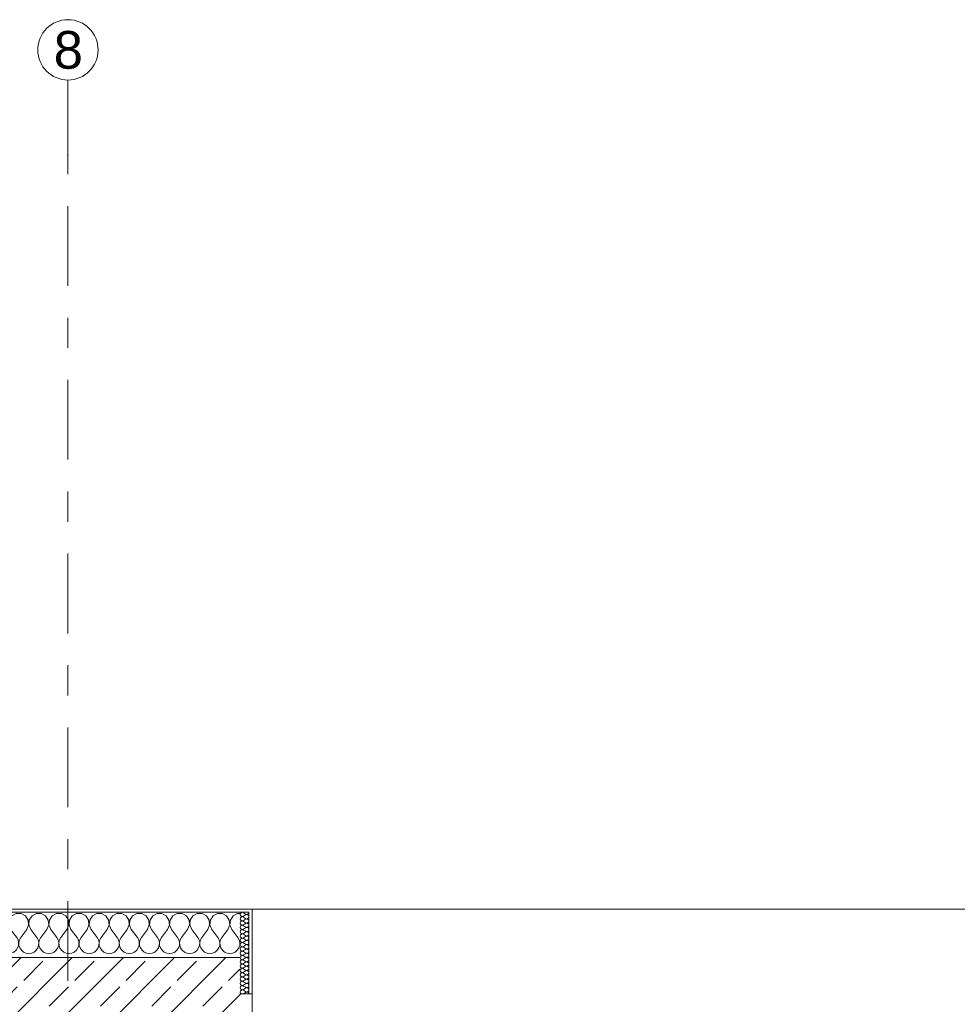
# Model space of a CAD drawing. Header units: metres. Extents: x -3.6 to 84.5, y -11 to 16.8.
# Tile 119 of 225: x 25.6 to 28.7, y 13.5 to 16.8. Entities that reach past the tile are written whole.
import ezdxf

# ---------------------------------------------------------------- set-up
doc = ezdxf.new("R2010")
doc.units = ezdxf.units.M
doc.header["$MEASUREMENT"] = 0
doc.linetypes.add('Strichlinie doppelt', pattern=[0.546806, 0.264583, -0.105833, 0.070556, -0.105833])
doc.layers.add('451 - Universal.Achsen Raster', color=7, linetype='Continuous')
doc.layers.add('604 - Struktur.Wand Aussen', color=7, linetype='Continuous')
doc.styles.add('ERSTELLTER_STIL_2', font='txt')
pattern_1 = [(0, (0, 0), (0, 0.08660254), [0, -0.05]), (0, (0.025, 0.0433), (0, 0.08660254), [0, -0.05])]

# ---------------------------------------------------------------- blocks, each defined once
blk = doc.blocks.new('*X21')
at = {"layer": '604 - Struktur.Wand Aussen', "color": 7, "linetype": 'Continuous', "lineweight": 5}
for p, q in [((25.1891, 13.833), (25.18, 13.8379)), ((25.1981, 13.8195), (25.1891, 13.833)), ((25.1996, 13.8033), (25.1981, 13.8195)), ((25.2019, 13.8195), (25.2004, 13.8033)), ((25.2109, 13.833), (25.2019, 13.8195)), ((25.2252, 13.8407), (25.2109, 13.833)), ((25.2415, 13.8407), (25.2252, 13.8407)), ((25.2558, 13.833), (25.2415, 13.8407)), ((25.2648, 13.8195), (25.2558, 13.833)), ((25.2663, 13.8033), (25.2648, 13.8195)), ((25.2686, 13.8195), (25.267, 13.8033)), ((25.2776, 13.833), (25.2686, 13.8195)), ((25.2919, 13.8407), (25.2776, 13.833)), ((25.3081, 13.8407), (25.2919, 13.8407)), ((25.3224, 13.833), (25.3081, 13.8407)), ((25.3314, 13.8195), (25.3224, 13.833)), ((25.333, 13.8033), (25.3314, 13.8195)), ((25.3352, 13.8195), (25.3337, 13.8033)), ((25.3442, 13.833), (25.3352, 13.8195)), ((25.3585, 13.8407), (25.3442, 13.833)), ((25.3748, 13.8407), (25.3585, 13.8407)), ((25.3891, 13.833), (25.3748, 13.8407)), ((25.3981, 13.8195), (25.3891, 13.833)), ((25.3996, 13.8033), (25.3981, 13.8195)), ((25.4019, 13.8195), (25.4004, 13.8033)), ((25.4109, 13.833), (25.4019, 13.8195)), ((25.4252, 13.8407), (25.4109, 13.833)), ((25.4415, 13.8407), (25.4252, 13.8407)), ((25.4558, 13.833), (25.4415, 13.8407)), ((25.4648, 13.8195), (25.4558, 13.833)), ((25.4663, 13.8033), (25.4648, 13.8195)), ((25.4686, 13.8195), (25.467, 13.8033)), ((25.4776, 13.833), (25.4686, 13.8195)), ((25.4919, 13.8407), (25.4776, 13.833)), ((25.5081, 13.8407), (25.4919, 13.8407)), ((25.5224, 13.833), (25.5081, 13.8407)), ((25.5314, 13.8195), (25.5224, 13.833)), ((25.533, 13.8033), (25.5314, 13.8195)), ((25.5352, 13.8195), (25.5337, 13.8033)), ((25.5442, 13.833), (25.5352, 13.8195)), ((25.5585, 13.8407), (25.5442, 13.833)), ((25.5748, 13.8407), (25.5585, 13.8407)), ((25.5891, 13.833), (25.5748, 13.8407)), ((25.5981, 13.8195), (25.5891, 13.833)), ((25.5996, 13.8033), (25.5981, 13.8195)), ((25.6019, 13.8195), (25.6004, 13.8033)), ((25.6109, 13.833), (25.6019, 13.8195)), ((25.6252, 13.8407), (25.6109, 13.833)), ((25.6415, 13.8407), (25.6252, 13.8407)), ((25.6558, 13.833), (25.6415, 13.8407)), ((25.6648, 13.8195), (25.6558, 13.833)), ((25.6663, 13.8033), (25.6648, 13.8195)), ((25.6686, 13.8195), (25.667, 13.8033)), ((25.6776, 13.833), (25.6686, 13.8195)), ((25.6919, 13.8407), (25.6776, 13.833)), ((25.7081, 13.8407), (25.6919, 13.8407)), ((25.7224, 13.833), (25.7081, 13.8407)), ((25.7314, 13.8195), (25.7224, 13.833)), ((25.733, 13.8033), (25.7314, 13.8195)), ((25.7352, 13.8195), (25.7337, 13.8033)), ((25.7442, 13.833), (25.7352, 13.8195)), ((25.7585, 13.8407), (25.7442, 13.833)), ((25.7748, 13.8407), (25.7585, 13.8407)), ((25.7891, 13.833), (25.7748, 13.8407)), ((25.7981, 13.8195), (25.7891, 13.833)), ((25.7996, 13.8033), (25.7981, 13.8195)), ((25.8019, 13.8195), (25.8004, 13.8033)), ((25.8109, 13.833), (25.8019, 13.8195)), ((25.8252, 13.8407), (25.8109, 13.833)), ((25.8415, 13.8407), (25.8252, 13.8407)), ((25.8558, 13.833), (25.8415, 13.8407)), ((25.8648, 13.8195), (25.8558, 13.833)), ((25.8663, 13.8033), (25.8648, 13.8195)), ((25.8686, 13.8195), (25.867, 13.8033)), ((25.8776, 13.833), (25.8686, 13.8195)), ((25.8919, 13.8407), (25.8776, 13.833)), ((25.9081, 13.8407), (25.8919, 13.8407)), ((25.9224, 13.833), (25.9081, 13.8407)), ((25.9314, 13.8195), (25.9224, 13.833)), ((25.933, 13.8033), (25.9314, 13.8195)), ((25.9352, 13.8195), (25.9337, 13.8033)), ((25.9442, 13.833), (25.9352, 13.8195)), ((25.9585, 13.8407), (25.9442, 13.833)), ((25.9748, 13.8407), (25.9585, 13.8407)), ((25.9891, 13.833), (25.9748, 13.8407)), ((25.9981, 13.8195), (25.9891, 13.833)), ((25.9996, 13.8033), (25.9981, 13.8195)), ((26.0019, 13.8195), (26.0004, 13.8033)), ((26.0109, 13.833), (26.0019, 13.8195)), ((26.0252, 13.8407), (26.0109, 13.833)), ((26.0415, 13.8407), (26.0252, 13.8407)), ((26.0558, 13.833), (26.0415, 13.8407)), ((26.0648, 13.8195), (26.0558, 13.833)), ((26.0663, 13.8033), (26.0648, 13.8195)), ((26.0686, 13.8195), (26.067, 13.8033)), ((26.0776, 13.833), (26.0686, 13.8195)), ((26.0919, 13.8407), (26.0776, 13.833)), ((26.1081, 13.8407), (26.0919, 13.8407)), ((26.1224, 13.833), (26.1081, 13.8407)), ((26.1314, 13.8195), (26.1224, 13.833)), ((26.133, 13.8033), (26.1314, 13.8195)), ((26.1352, 13.8195), (26.1337, 13.8033)), ((26.1442, 13.833), (26.1352, 13.8195)), ((26.1585, 13.8407), (26.1442, 13.833)), ((26.1748, 13.8407), (26.1585, 13.8407)), ((26.1891, 13.833), (26.1748, 13.8407)), ((26.1981, 13.8195), (26.1891, 13.833)), ((26.1996, 13.8033), (26.1981, 13.8195)), ((26.2019, 13.8195), (26.2004, 13.8033)), ((26.2109, 13.833), (26.2019, 13.8195)), ((26.2252, 13.8407), (26.2109, 13.833)), ((26.2415, 13.8407), (26.2252, 13.8407)), ((26.2558, 13.833), (26.2415, 13.8407)), ((26.2648, 13.8195), (26.2558, 13.833)), ((26.2663, 13.8033), (26.2648, 13.8195)), ((26.2686, 13.8195), (26.267, 13.8033)), ((26.2776, 13.833), (26.2686, 13.8195)), ((26.2919, 13.8407), (26.2776, 13.833)), ((26.3, 13.8407), (26.2919, 13.8407)), ((25.1933, 13.7883), (25.18, 13.7706)), ((25.1933, 13.7883), (25.1996, 13.8033)), ((25.2004, 13.8033), (25.2067, 13.7883)), ((25.2067, 13.7883), (25.2267, 13.7617)), ((25.26, 13.7883), (25.24, 13.7617)), ((25.26, 13.7883), (25.2663, 13.8033)), ((25.267, 13.8033), (25.2733, 13.7883)), ((25.2733, 13.7883), (25.2933, 13.7617)), ((25.3267, 13.7883), (25.3067, 13.7617)), ((25.3267, 13.7883), (25.333, 13.8033)), ((25.3337, 13.8033), (25.34, 13.7883)), ((25.34, 13.7883), (25.36, 13.7617)), ((25.3933, 13.7883), (25.3733, 13.7617)), ((25.3933, 13.7883), (25.3996, 13.8033)), ((25.4004, 13.8033), (25.4067, 13.7883)), ((25.4067, 13.7883), (25.4267, 13.7617)), ((25.46, 13.7883), (25.44, 13.7617)), ((25.46, 13.7883), (25.4663, 13.8033)), ((25.467, 13.8033), (25.4733, 13.7883)), ((25.4733, 13.7883), (25.4933, 13.7617)), ((25.5267, 13.7883), (25.5067, 13.7617)), ((25.5267, 13.7883), (25.533, 13.8033)), ((25.5337, 13.8033), (25.54, 13.7883)), ((25.54, 13.7883), (25.56, 13.7617)), ((25.5933, 13.7883), (25.5733, 13.7617)), ((25.5933, 13.7883), (25.5996, 13.8033)), ((25.6004, 13.8033), (25.6067, 13.7883)), ((25.6067, 13.7883), (25.6267, 13.7617)), ((25.66, 13.7883), (25.64, 13.7617)), ((25.66, 13.7883), (25.6663, 13.8033)), ((25.667, 13.8033), (25.6733, 13.7883)), ((25.6733, 13.7883), (25.6933, 13.7617)), ((25.7267, 13.7883), (25.7067, 13.7617)), ((25.7267, 13.7883), (25.733, 13.8033)), ((25.7337, 13.8033), (25.74, 13.7883)), ((25.74, 13.7883), (25.76, 13.7617)), ((25.7933, 13.7883), (25.7733, 13.7617)), ((25.7933, 13.7883), (25.7996, 13.8033)), ((25.8004, 13.8033), (25.8067, 13.7883)), ((25.8067, 13.7883), (25.8267, 13.7617)), ((25.86, 13.7883), (25.84, 13.7617)), ((25.86, 13.7883), (25.8663, 13.8033)), ((25.867, 13.8033), (25.8733, 13.7883)), ((25.8733, 13.7883), (25.8933, 13.7617)), ((25.9267, 13.7883), (25.9067, 13.7617)), ((25.9267, 13.7883), (25.933, 13.8033)), ((25.9337, 13.8033), (25.94, 13.7883)), ((25.94, 13.7883), (25.96, 13.7617)), ((25.9933, 13.7883), (25.9733, 13.7617)), ((25.9933, 13.7883), (25.9996, 13.8033)), ((26.0004, 13.8033), (26.0067, 13.7883)), ((26.0067, 13.7883), (26.0267, 13.7617)), ((26.06, 13.7883), (26.04, 13.7617)), ((26.06, 13.7883), (26.0663, 13.8033)), ((26.067, 13.8033), (26.0733, 13.7883)), ((26.0733, 13.7883), (26.0933, 13.7617)), ((26.1267, 13.7883), (26.1067, 13.7617)), ((26.1267, 13.7883), (26.133, 13.8033)), ((26.1337, 13.8033), (26.14, 13.7883)), ((26.14, 13.7883), (26.16, 13.7617)), ((26.1933, 13.7883), (26.1733, 13.7617)), ((26.1933, 13.7883), (26.1996, 13.8033)), ((26.2004, 13.8033), (26.2067, 13.7883)), ((26.2067, 13.7883), (26.2267, 13.7617)), ((26.26, 13.7883), (26.24, 13.7617)), ((26.26, 13.7883), (26.2663, 13.8033)), ((26.267, 13.8033), (26.2733, 13.7883)), ((26.2733, 13.7883), (26.2933, 13.7617)), ((25.2311, 13.7536), (25.2267, 13.7617)), ((25.2332, 13.7447), (25.2311, 13.7536)), ((25.2355, 13.7536), (25.2335, 13.7447)), ((25.24, 13.7617), (25.2355, 13.7536)), ((25.2978, 13.7536), (25.2933, 13.7617)), ((25.2999, 13.7447), (25.2978, 13.7536)), ((25.3022, 13.7536), (25.3001, 13.7447)), ((25.3067, 13.7617), (25.3022, 13.7536)), ((25.3645, 13.7536), (25.36, 13.7617)), ((25.3665, 13.7447), (25.3645, 13.7536)), ((25.3689, 13.7536), (25.3668, 13.7447)), ((25.3733, 13.7617), (25.3689, 13.7536)), ((25.4311, 13.7536), (25.4267, 13.7617)), ((25.4332, 13.7447), (25.4311, 13.7536)), ((25.4355, 13.7536), (25.4335, 13.7447)), ((25.44, 13.7617), (25.4355, 13.7536)), ((25.4978, 13.7536), (25.4933, 13.7617)), ((25.4999, 13.7447), (25.4978, 13.7536)), ((25.5022, 13.7536), (25.5001, 13.7447)), ((25.5067, 13.7617), (25.5022, 13.7536)), ((25.5645, 13.7536), (25.56, 13.7617)), ((25.5665, 13.7447), (25.5645, 13.7536)), ((25.5689, 13.7536), (25.5668, 13.7447)), ((25.5733, 13.7617), (25.5689, 13.7536)), ((25.6311, 13.7536), (25.6267, 13.7617)), ((25.6332, 13.7447), (25.6311, 13.7536)), ((25.6355, 13.7536), (25.6335, 13.7447)), ((25.64, 13.7617), (25.6355, 13.7536)), ((25.6978, 13.7536), (25.6933, 13.7617)), ((25.6999, 13.7447), (25.6978, 13.7536)), ((25.7022, 13.7536), (25.7001, 13.7447)), ((25.7067, 13.7617), (25.7022, 13.7536)), ((25.7645, 13.7536), (25.76, 13.7617)), ((25.7665, 13.7447), (25.7645, 13.7536)), ((25.7689, 13.7536), (25.7668, 13.7447)), ((25.7733, 13.7617), (25.7689, 13.7536)), ((25.8311, 13.7536), (25.8267, 13.7617)), ((25.8332, 13.7447), (25.8311, 13.7536)), ((25.8355, 13.7536), (25.8335, 13.7447)), ((25.84, 13.7617), (25.8355, 13.7536)), ((25.8978, 13.7536), (25.8933, 13.7617)), ((25.8999, 13.7447), (25.8978, 13.7536)), ((25.9022, 13.7536), (25.9001, 13.7447)), ((25.9067, 13.7617), (25.9022, 13.7536)), ((25.9645, 13.7536), (25.96, 13.7617)), ((25.9665, 13.7447), (25.9645, 13.7536)), ((25.9689, 13.7536), (25.9668, 13.7447)), ((25.9733, 13.7617), (25.9689, 13.7536)), ((26.0311, 13.7536), (26.0267, 13.7617)), ((26.0332, 13.7447), (26.0311, 13.7536)), ((26.0355, 13.7536), (26.0335, 13.7447)), ((26.04, 13.7617), (26.0355, 13.7536)), ((26.0978, 13.7536), (26.0933, 13.7617)), ((26.0999, 13.7447), (26.0978, 13.7536)), ((26.1022, 13.7536), (26.1001, 13.7447)), ((26.1067, 13.7617), (26.1022, 13.7536)), ((26.1645, 13.7536), (26.16, 13.7617)), ((26.1665, 13.7447), (26.1645, 13.7536)), ((26.1689, 13.7536), (26.1668, 13.7447)), ((26.1733, 13.7617), (26.1689, 13.7536)), ((26.2311, 13.7536), (26.2267, 13.7617)), ((26.2332, 13.7447), (26.2311, 13.7536)), ((26.2355, 13.7536), (26.2335, 13.7447)), ((26.24, 13.7617), (26.2355, 13.7536)), ((26.2978, 13.7536), (26.2933, 13.7617)), ((26.2999, 13.7447), (26.2978, 13.7536)), ((25.18, 13.7154), (25.1825, 13.7133)), ((25.1825, 13.7133), (25.1909, 13.7096)), ((25.2091, 13.7096), (25.2175, 13.7133)), ((25.2175, 13.7133), (25.2246, 13.7192)), ((25.2246, 13.7192), (25.2298, 13.7268)), ((25.2298, 13.7268), (25.2328, 13.7355)), ((25.2328, 13.7355), (25.2332, 13.7447)), ((25.2335, 13.7447), (25.2339, 13.7355)), ((25.2339, 13.7355), (25.2369, 13.7268)), ((25.2369, 13.7268), (25.2421, 13.7192)), ((25.2421, 13.7192), (25.2491, 13.7133)), ((25.2491, 13.7133), (25.2576, 13.7096)), ((25.2758, 13.7096), (25.2842, 13.7133)), ((25.2842, 13.7133), (25.2913, 13.7192)), ((25.2913, 13.7192), (25.2965, 13.7268)), ((25.2965, 13.7268), (25.2994, 13.7355)), ((25.2994, 13.7355), (25.2999, 13.7447)), ((25.3001, 13.7447), (25.3006, 13.7355)), ((25.3006, 13.7355), (25.3035, 13.7268)), ((25.3035, 13.7268), (25.3087, 13.7192)), ((25.3087, 13.7192), (25.3158, 13.7133)), ((25.3158, 13.7133), (25.3242, 13.7096)), ((25.3424, 13.7096), (25.3509, 13.7133)), ((25.3509, 13.7133), (25.3579, 13.7192)), ((25.3579, 13.7192), (25.3631, 13.7268)), ((25.3631, 13.7268), (25.3661, 13.7355)), ((25.3661, 13.7355), (25.3665, 13.7447)), ((25.3668, 13.7447), (25.3672, 13.7355)), ((25.3672, 13.7355), (25.3702, 13.7268)), ((25.3702, 13.7268), (25.3754, 13.7192)), ((25.3754, 13.7192), (25.3825, 13.7133)), ((25.3825, 13.7133), (25.3909, 13.7096)), ((25.4091, 13.7096), (25.4175, 13.7133)), ((25.4175, 13.7133), (25.4246, 13.7192)), ((25.4246, 13.7192), (25.4298, 13.7268)), ((25.4298, 13.7268), (25.4328, 13.7355)), ((25.4328, 13.7355), (25.4332, 13.7447)), ((25.4335, 13.7447), (25.4339, 13.7355)), ((25.4339, 13.7355), (25.4369, 13.7268)), ((25.4369, 13.7268), (25.4421, 13.7192)), ((25.4421, 13.7192), (25.4491, 13.7133)), ((25.4491, 13.7133), (25.4576, 13.7096)), ((25.4758, 13.7096), (25.4842, 13.7133)), ((25.4842, 13.7133), (25.4913, 13.7192)), ((25.4913, 13.7192), (25.4965, 13.7268)), ((25.4965, 13.7268), (25.4994, 13.7355)), ((25.4994, 13.7355), (25.4999, 13.7447)), ((25.5001, 13.7447), (25.5006, 13.7355)), ((25.5006, 13.7355), (25.5035, 13.7268)), ((25.5035, 13.7268), (25.5087, 13.7192)), ((25.5087, 13.7192), (25.5158, 13.7133)), ((25.5158, 13.7133), (25.5242, 13.7096)), ((25.5424, 13.7096), (25.5509, 13.7133)), ((25.5509, 13.7133), (25.5579, 13.7192)), ((25.5579, 13.7192), (25.5631, 13.7268)), ((25.5631, 13.7268), (25.5661, 13.7355)), ((25.5661, 13.7355), (25.5665, 13.7447)), ((25.5668, 13.7447), (25.5672, 13.7355)), ((25.5672, 13.7355), (25.5702, 13.7268)), ((25.5702, 13.7268), (25.5754, 13.7192)), ((25.5754, 13.7192), (25.5825, 13.7133)), ((25.5825, 13.7133), (25.5909, 13.7096)), ((25.6091, 13.7096), (25.6175, 13.7133)), ((25.6175, 13.7133), (25.6246, 13.7192)), ((25.6246, 13.7192), (25.6298, 13.7268)), ((25.6298, 13.7268), (25.6328, 13.7355)), ((25.6328, 13.7355), (25.6332, 13.7447)), ((25.6335, 13.7447), (25.6339, 13.7355)), ((25.6339, 13.7355), (25.6369, 13.7268)), ((25.6369, 13.7268), (25.6421, 13.7192)), ((25.6421, 13.7192), (25.6491, 13.7133)), ((25.6491, 13.7133), (25.6576, 13.7096)), ((25.6758, 13.7096), (25.6842, 13.7133)), ((25.6842, 13.7133), (25.6913, 13.7192)), ((25.6913, 13.7192), (25.6965, 13.7268)), ((25.6965, 13.7268), (25.6994, 13.7355)), ((25.6994, 13.7355), (25.6999, 13.7447)), ((25.7001, 13.7447), (25.7006, 13.7355)), ((25.7006, 13.7355), (25.7035, 13.7268)), ((25.7035, 13.7268), (25.7087, 13.7192)), ((25.7087, 13.7192), (25.7158, 13.7133)), ((25.7158, 13.7133), (25.7242, 13.7096)), ((25.7424, 13.7096), (25.7509, 13.7133)), ((25.7509, 13.7133), (25.7579, 13.7192)), ((25.7579, 13.7192), (25.7631, 13.7268)), ((25.7631, 13.7268), (25.7661, 13.7355)), ((25.7661, 13.7355), (25.7665, 13.7447)), ((25.7668, 13.7447), (25.7672, 13.7355)), ((25.7672, 13.7355), (25.7702, 13.7268)), ((25.7702, 13.7268), (25.7754, 13.7192)), ((25.7754, 13.7192), (25.7825, 13.7133)), ((25.7825, 13.7133), (25.7909, 13.7096)), ((25.8091, 13.7096), (25.8175, 13.7133)), ((25.8175, 13.7133), (25.8246, 13.7192)), ((25.8246, 13.7192), (25.8298, 13.7268)), ((25.8298, 13.7268), (25.8328, 13.7355)), ((25.8328, 13.7355), (25.8332, 13.7447)), ((25.8335, 13.7447), (25.8339, 13.7355)), ((25.8339, 13.7355), (25.8369, 13.7268)), ((25.8369, 13.7268), (25.8421, 13.7192)), ((25.8421, 13.7192), (25.8491, 13.7133)), ((25.8491, 13.7133), (25.8576, 13.7096)), ((25.8758, 13.7096), (25.8842, 13.7133)), ((25.8842, 13.7133), (25.8913, 13.7192)), ((25.8913, 13.7192), (25.8965, 13.7268)), ((25.8965, 13.7268), (25.8994, 13.7355)), ((25.8994, 13.7355), (25.8999, 13.7447)), ((25.9001, 13.7447), (25.9006, 13.7355)), ((25.9006, 13.7355), (25.9035, 13.7268)), ((25.9035, 13.7268), (25.9087, 13.7192)), ((25.9087, 13.7192), (25.9158, 13.7133)), ((25.9158, 13.7133), (25.9242, 13.7096)), ((25.9424, 13.7096), (25.9509, 13.7133)), ((25.9509, 13.7133), (25.9579, 13.7192)), ((25.9579, 13.7192), (25.9631, 13.7268)), ((25.9631, 13.7268), (25.9661, 13.7355)), ((25.9661, 13.7355), (25.9665, 13.7447)), ((25.9668, 13.7447), (25.9672, 13.7355)), ((25.9672, 13.7355), (25.9702, 13.7268)), ((25.9702, 13.7268), (25.9754, 13.7192)), ((25.9754, 13.7192), (25.9825, 13.7133)), ((25.9825, 13.7133), (25.9909, 13.7096)), ((26.0091, 13.7096), (26.0175, 13.7133)), ((26.0175, 13.7133), (26.0246, 13.7192)), ((26.0246, 13.7192), (26.0298, 13.7268)), ((26.0298, 13.7268), (26.0328, 13.7355)), ((26.0328, 13.7355), (26.0332, 13.7447)), ((26.0335, 13.7447), (26.0339, 13.7355)), ((26.0339, 13.7355), (26.0369, 13.7268)), ((26.0369, 13.7268), (26.0421, 13.7192)), ((26.0421, 13.7192), (26.0491, 13.7133)), ((26.0491, 13.7133), (26.0576, 13.7096)), ((26.0758, 13.7096), (26.0842, 13.7133)), ((26.0842, 13.7133), (26.0913, 13.7192)), ((26.0913, 13.7192), (26.0965, 13.7268)), ((26.0965, 13.7268), (26.0994, 13.7355)), ((26.0994, 13.7355), (26.0999, 13.7447)), ((26.1001, 13.7447), (26.1006, 13.7355)), ((26.1006, 13.7355), (26.1035, 13.7268)), ((26.1035, 13.7268), (26.1087, 13.7192)), ((26.1087, 13.7192), (26.1158, 13.7133)), ((26.1158, 13.7133), (26.1242, 13.7096)), ((26.1424, 13.7096), (26.1509, 13.7133)), ((26.1509, 13.7133), (26.1579, 13.7192)), ((26.1579, 13.7192), (26.1631, 13.7268)), ((26.1631, 13.7268), (26.1661, 13.7355)), ((26.1661, 13.7355), (26.1665, 13.7447)), ((26.1668, 13.7447), (26.1672, 13.7355)), ((26.1672, 13.7355), (26.1702, 13.7268)), ((26.1702, 13.7268), (26.1754, 13.7192)), ((26.1754, 13.7192), (26.1825, 13.7133)), ((26.1825, 13.7133), (26.1909, 13.7096)), ((26.2091, 13.7096), (26.2175, 13.7133)), ((26.2175, 13.7133), (26.2246, 13.7192)), ((26.2246, 13.7192), (26.2298, 13.7268)), ((26.2298, 13.7268), (26.2328, 13.7355)), ((26.2328, 13.7355), (26.2332, 13.7447)), ((26.2335, 13.7447), (26.2339, 13.7355)), ((26.2339, 13.7355), (26.2369, 13.7268)), ((26.2369, 13.7268), (26.2421, 13.7192)), ((26.2421, 13.7192), (26.2491, 13.7133)), ((26.2491, 13.7133), (26.2576, 13.7096)), ((26.2758, 13.7096), (26.2842, 13.7133)), ((26.2842, 13.7133), (26.2913, 13.7192)), ((26.2913, 13.7192), (26.2965, 13.7268)), ((26.2965, 13.7268), (26.2994, 13.7355)), ((26.2994, 13.7355), (26.2999, 13.7447)), ((25.1909, 13.7096), (25.2, 13.7083)), ((25.2, 13.7083), (25.2091, 13.7096)), ((25.2576, 13.7096), (25.2667, 13.7083)), ((25.2667, 13.7083), (25.2758, 13.7096)), ((25.3242, 13.7096), (25.3333, 13.7083)), ((25.3333, 13.7083), (25.3424, 13.7096)), ((25.3909, 13.7096), (25.4, 13.7083)), ((25.4, 13.7083), (25.4091, 13.7096)), ((25.4576, 13.7096), (25.4667, 13.7083)), ((25.4667, 13.7083), (25.4758, 13.7096)), ((25.5242, 13.7096), (25.5333, 13.7083)), ((25.5333, 13.7083), (25.5424, 13.7096)), ((25.5909, 13.7096), (25.6, 13.7083)), ((25.6, 13.7083), (25.6091, 13.7096)), ((25.6576, 13.7096), (25.6667, 13.7083)), ((25.6667, 13.7083), (25.6758, 13.7096)), ((25.7242, 13.7096), (25.7333, 13.7083)), ((25.7333, 13.7083), (25.7424, 13.7096)), ((25.7909, 13.7096), (25.8, 13.7083)), ((25.8, 13.7083), (25.8091, 13.7096)), ((25.8576, 13.7096), (25.8667, 13.7083)), ((25.8667, 13.7083), (25.8758, 13.7096)), ((25.9242, 13.7096), (25.9333, 13.7083)), ((25.9333, 13.7083), (25.9424, 13.7096)), ((25.9909, 13.7096), (26, 13.7083)), ((26, 13.7083), (26.0091, 13.7096)), ((26.0576, 13.7096), (26.0667, 13.7083)), ((26.0667, 13.7083), (26.0758, 13.7096)), ((26.1242, 13.7096), (26.1333, 13.7083)), ((26.1333, 13.7083), (26.1424, 13.7096)), ((26.1909, 13.7096), (26.2, 13.7083)), ((26.2, 13.7083), (26.2091, 13.7096)), ((26.2576, 13.7096), (26.2667, 13.7083)), ((26.2667, 13.7083), (26.2758, 13.7096))]:
    blk.add_line(p, q, dxfattribs=at)
blk = doc.blocks.new('*X45')
at = {"layer": '604 - Struktur.Wand Aussen', "color": 7, "linetype": 'Continuous', "lineweight": 5}
for p, q in [((26.3047, 13.8442), (26.3018, 13.8416)), ((26.3085, 13.845), (26.3047, 13.8442)), ((26.3121, 13.8436), (26.3085, 13.845)), ((26.329, 13.843), (26.3293, 13.845)), ((26.3018, 13.8416), (26.3007, 13.8379)), ((26.3007, 13.8379), (26.3018, 13.8341)), ((26.3018, 13.8273), (26.3007, 13.8236)), ((26.3007, 13.8236), (26.3018, 13.8198)), ((26.3018, 13.813), (26.3007, 13.8093)), ((26.3018, 13.8341), (26.3047, 13.8315)), ((26.3047, 13.83), (26.3018, 13.8273)), ((26.3018, 13.8198), (26.3047, 13.8172)), ((26.3047, 13.8157), (26.3018, 13.813)), ((26.3047, 13.8315), (26.3085, 13.8307)), ((26.3085, 13.8307), (26.3047, 13.83)), ((26.3047, 13.8172), (26.3085, 13.8165)), ((26.3085, 13.8164), (26.3047, 13.8157)), ((26.3085, 13.8307), (26.3121, 13.8321)), ((26.3121, 13.8293), (26.3085, 13.8307)), ((26.3085, 13.8165), (26.3121, 13.8179)), ((26.3121, 13.815), (26.3085, 13.8164)), ((26.3121, 13.8436), (26.3179, 13.8393)), ((26.3121, 13.8321), (26.3179, 13.8364)), ((26.3121, 13.8293), (26.3179, 13.825)), ((26.3121, 13.8179), (26.3179, 13.8221)), ((26.3121, 13.815), (26.3179, 13.8107)), ((26.3179, 13.8393), (26.3196, 13.8383)), ((26.3196, 13.8374), (26.3179, 13.8364)), ((26.3179, 13.825), (26.3196, 13.824)), ((26.3196, 13.8231), (26.3179, 13.8221)), ((26.3196, 13.8383), (26.3215, 13.8379)), ((26.3215, 13.8378), (26.3196, 13.8374)), ((26.3196, 13.824), (26.3215, 13.8236)), ((26.3215, 13.8235), (26.3196, 13.8231)), ((26.3215, 13.8379), (26.3235, 13.838)), ((26.3235, 13.8377), (26.3215, 13.8378)), ((26.3215, 13.8236), (26.3235, 13.8237)), ((26.3235, 13.8234), (26.3215, 13.8235)), ((26.3235, 13.838), (26.3253, 13.8386)), ((26.3253, 13.8371), (26.3235, 13.8377)), ((26.3235, 13.8237), (26.3253, 13.8243)), ((26.3253, 13.8228), (26.3235, 13.8234)), ((26.3253, 13.8386), (26.327, 13.8397)), ((26.327, 13.836), (26.3253, 13.8371)), ((26.3253, 13.8243), (26.327, 13.8254)), ((26.327, 13.8217), (26.3253, 13.8228)), ((26.3253, 13.81), (26.327, 13.8112)), ((26.327, 13.8397), (26.3282, 13.8412)), ((26.3282, 13.8345), (26.327, 13.836)), ((26.327, 13.8254), (26.3282, 13.827)), ((26.3282, 13.8202), (26.327, 13.8217)), ((26.327, 13.8112), (26.3282, 13.8127)), ((26.3282, 13.8412), (26.329, 13.843)), ((26.329, 13.8327), (26.3282, 13.8345)), ((26.3282, 13.827), (26.329, 13.8288)), ((26.329, 13.8184), (26.3282, 13.8202)), ((26.3282, 13.8127), (26.329, 13.8145)), ((26.3293, 13.8307), (26.329, 13.8327)), ((26.329, 13.8288), (26.3293, 13.8307)), ((26.3293, 13.8164), (26.329, 13.8184)), ((26.329, 13.8145), (26.3293, 13.8164)), ((26.3007, 13.8093), (26.3018, 13.8055)), ((26.3018, 13.7988), (26.3007, 13.795)), ((26.3007, 13.795), (26.3018, 13.7912)), ((26.3018, 13.7845), (26.3007, 13.7807)), ((26.3007, 13.7807), (26.3018, 13.777)), ((26.3018, 13.8055), (26.3047, 13.8029)), ((26.3047, 13.8014), (26.3018, 13.7988)), ((26.3018, 13.7912), (26.3047, 13.7886)), ((26.3047, 13.7871), (26.3018, 13.7845)), ((26.3047, 13.8029), (26.3085, 13.8022)), ((26.3085, 13.8021), (26.3047, 13.8014)), ((26.3047, 13.7886), (26.3085, 13.7879)), ((26.3085, 13.7878), (26.3047, 13.7871)), ((26.3085, 13.8022), (26.3121, 13.8036)), ((26.3121, 13.8007), (26.3085, 13.8021)), ((26.3085, 13.7879), (26.3121, 13.7893)), ((26.3121, 13.7864), (26.3085, 13.7878)), ((26.3121, 13.8036), (26.3179, 13.8079)), ((26.3121, 13.8007), (26.3179, 13.7964)), ((26.3121, 13.7893), (26.3179, 13.7936)), ((26.3121, 13.7864), (26.3179, 13.7821)), ((26.3121, 13.775), (26.3179, 13.7793)), ((26.3179, 13.8107), (26.3196, 13.8098)), ((26.3196, 13.8088), (26.3179, 13.8079)), ((26.3179, 13.7964), (26.3196, 13.7955)), ((26.3196, 13.7945), (26.3179, 13.7936)), ((26.3179, 13.7821), (26.3196, 13.7812)), ((26.3196, 13.7802), (26.3179, 13.7793)), ((26.3196, 13.8098), (26.3215, 13.8093)), ((26.3215, 13.8093), (26.3196, 13.8088)), ((26.3196, 13.7955), (26.3215, 13.795)), ((26.3215, 13.795), (26.3196, 13.7945)), ((26.3196, 13.7812), (26.3215, 13.7807)), ((26.3215, 13.7807), (26.3196, 13.7802)), ((26.3215, 13.8093), (26.3235, 13.8094)), ((26.3235, 13.8092), (26.3215, 13.8093)), ((26.3215, 13.795), (26.3235, 13.7951)), ((26.3235, 13.7949), (26.3215, 13.795)), ((26.3215, 13.7807), (26.3235, 13.7808)), ((26.3235, 13.7806), (26.3215, 13.7807)), ((26.3235, 13.8094), (26.3253, 13.81)), ((26.3253, 13.8085), (26.3235, 13.8092)), ((26.3235, 13.7951), (26.3253, 13.7958)), ((26.3253, 13.7942), (26.3235, 13.7949)), ((26.3235, 13.7808), (26.3253, 13.7815)), ((26.3253, 13.78), (26.3235, 13.7806)), ((26.327, 13.8074), (26.3253, 13.8085)), ((26.3253, 13.7958), (26.327, 13.7969)), ((26.327, 13.7931), (26.3253, 13.7942)), ((26.3253, 13.7815), (26.327, 13.7826)), ((26.327, 13.7788), (26.3253, 13.78)), ((26.3282, 13.8059), (26.327, 13.8074)), ((26.327, 13.7969), (26.3282, 13.7984)), ((26.3282, 13.7916), (26.327, 13.7931)), ((26.327, 13.7826), (26.3282, 13.7841)), ((26.3282, 13.7773), (26.327, 13.7788)), ((26.329, 13.8041), (26.3282, 13.8059)), ((26.3282, 13.7984), (26.329, 13.8002)), ((26.329, 13.7898), (26.3282, 13.7916)), ((26.3282, 13.7841), (26.329, 13.7859)), ((26.3293, 13.8021), (26.329, 13.8041)), ((26.329, 13.8002), (26.3293, 13.8021)), ((26.3293, 13.7879), (26.329, 13.7898)), ((26.329, 13.7859), (26.3293, 13.7879)), ((26.3018, 13.7702), (26.3007, 13.7664)), ((26.3007, 13.7664), (26.3018, 13.7627)), ((26.3018, 13.7559), (26.3007, 13.7521)), ((26.3007, 13.7521), (26.3018, 13.7484)), ((26.3018, 13.777), (26.3047, 13.7743)), ((26.3047, 13.7728), (26.3018, 13.7702)), ((26.3018, 13.7627), (26.3047, 13.76)), ((26.3047, 13.7585), (26.3018, 13.7559)), ((26.3018, 13.7484), (26.3047, 13.7458)), ((26.3047, 13.7743), (26.3085, 13.7736)), ((26.3085, 13.7735), (26.3047, 13.7728)), ((26.3047, 13.76), (26.3085, 13.7593)), ((26.3085, 13.7593), (26.3047, 13.7585)), ((26.3047, 13.7458), (26.3085, 13.745)), ((26.3085, 13.7736), (26.3121, 13.775)), ((26.3121, 13.7721), (26.3085, 13.7735)), ((26.3085, 13.7593), (26.3121, 13.7607)), ((26.3121, 13.7579), (26.3085, 13.7593)), ((26.3085, 13.745), (26.3121, 13.7464)), ((26.3121, 13.7721), (26.3179, 13.7679)), ((26.3121, 13.7607), (26.3179, 13.765)), ((26.3121, 13.7579), (26.3179, 13.7536)), ((26.3121, 13.7464), (26.3179, 13.7507)), ((26.3179, 13.7679), (26.3196, 13.7669)), ((26.3196, 13.766), (26.3179, 13.765)), ((26.3179, 13.7536), (26.3196, 13.7526)), ((26.3196, 13.7517), (26.3179, 13.7507)), ((26.3196, 13.7669), (26.3215, 13.7665)), ((26.3215, 13.7664), (26.3196, 13.766)), ((26.3196, 13.7526), (26.3215, 13.7522)), ((26.3215, 13.7521), (26.3196, 13.7517)), ((26.3215, 13.7665), (26.3235, 13.7666)), ((26.3235, 13.7663), (26.3215, 13.7664)), ((26.3215, 13.7522), (26.3235, 13.7523)), ((26.3235, 13.752), (26.3215, 13.7521)), ((26.3235, 13.7666), (26.3253, 13.7672)), ((26.3253, 13.7657), (26.3235, 13.7663)), ((26.3235, 13.7523), (26.3253, 13.7529)), ((26.3253, 13.7514), (26.3235, 13.752)), ((26.3253, 13.7672), (26.327, 13.7683)), ((26.327, 13.7646), (26.3253, 13.7657)), ((26.3253, 13.7529), (26.327, 13.754)), ((26.327, 13.7503), (26.3253, 13.7514)), ((26.327, 13.7683), (26.3282, 13.7698)), ((26.3282, 13.763), (26.327, 13.7646)), ((26.327, 13.754), (26.3282, 13.7555)), ((26.3282, 13.7488), (26.327, 13.7503)), ((26.329, 13.7755), (26.3282, 13.7773)), ((26.3282, 13.7698), (26.329, 13.7716)), ((26.329, 13.7612), (26.3282, 13.763)), ((26.3282, 13.7555), (26.329, 13.7573)), ((26.329, 13.747), (26.3282, 13.7488)), ((26.3293, 13.7736), (26.329, 13.7755)), ((26.329, 13.7716), (26.3293, 13.7736)), ((26.3293, 13.7593), (26.329, 13.7612)), ((26.329, 13.7573), (26.3293, 13.7593)), ((26.3293, 13.745), (26.329, 13.747)), ((26.3018, 13.7416), (26.3007, 13.7379)), ((26.3007, 13.7379), (26.3018, 13.7341)), ((26.3018, 13.7273), (26.3007, 13.7236)), ((26.3007, 13.7236), (26.3018, 13.7198)), ((26.3018, 13.713), (26.3007, 13.7093)), ((26.3047, 13.7442), (26.3018, 13.7416)), ((26.3018, 13.7341), (26.3047, 13.7315)), ((26.3047, 13.73), (26.3018, 13.7273)), ((26.3018, 13.7198), (26.3047, 13.7172)), ((26.3047, 13.7157), (26.3018, 13.713)), ((26.3085, 13.745), (26.3047, 13.7442)), ((26.3047, 13.7315), (26.3085, 13.7307)), ((26.3085, 13.7307), (26.3047, 13.73)), ((26.3047, 13.7172), (26.3085, 13.7165)), ((26.3085, 13.7164), (26.3047, 13.7157)), ((26.3121, 13.7436), (26.3085, 13.745)), ((26.3085, 13.7307), (26.3121, 13.7321)), ((26.3121, 13.7293), (26.3085, 13.7307)), ((26.3085, 13.7165), (26.3121, 13.7179)), ((26.3121, 13.715), (26.3085, 13.7164)), ((26.3121, 13.7436), (26.3179, 13.7393)), ((26.3121, 13.7321), (26.3179, 13.7364)), ((26.3121, 13.7293), (26.3179, 13.725)), ((26.3121, 13.7179), (26.3179, 13.7221)), ((26.3121, 13.715), (26.3179, 13.7107)), ((26.3179, 13.7393), (26.3196, 13.7383)), ((26.3196, 13.7374), (26.3179, 13.7364)), ((26.3179, 13.725), (26.3196, 13.724)), ((26.3196, 13.7231), (26.3179, 13.7221)), ((26.3196, 13.7383), (26.3215, 13.7379)), ((26.3215, 13.7378), (26.3196, 13.7374)), ((26.3196, 13.724), (26.3215, 13.7236)), ((26.3215, 13.7235), (26.3196, 13.7231)), ((26.3215, 13.7379), (26.3235, 13.738)), ((26.3235, 13.7377), (26.3215, 13.7378)), ((26.3215, 13.7236), (26.3235, 13.7237)), ((26.3235, 13.7234), (26.3215, 13.7235)), ((26.3235, 13.738), (26.3253, 13.7386)), ((26.3253, 13.7371), (26.3235, 13.7377)), ((26.3235, 13.7237), (26.3253, 13.7243)), ((26.3253, 13.7228), (26.3235, 13.7234)), ((26.3253, 13.7386), (26.327, 13.7397)), ((26.327, 13.736), (26.3253, 13.7371)), ((26.3253, 13.7243), (26.327, 13.7254)), ((26.327, 13.7217), (26.3253, 13.7228)), ((26.327, 13.7397), (26.3282, 13.7412)), ((26.3282, 13.7345), (26.327, 13.736)), ((26.327, 13.7254), (26.3282, 13.727)), ((26.3282, 13.7202), (26.327, 13.7217)), ((26.3282, 13.7412), (26.329, 13.743)), ((26.329, 13.7327), (26.3282, 13.7345)), ((26.3282, 13.727), (26.329, 13.7288)), ((26.329, 13.7184), (26.3282, 13.7202)), ((26.3282, 13.7127), (26.329, 13.7145)), ((26.329, 13.743), (26.3293, 13.745)), ((26.3293, 13.7307), (26.329, 13.7327)), ((26.329, 13.7288), (26.3293, 13.7307)), ((26.3293, 13.7164), (26.329, 13.7184)), ((26.329, 13.7145), (26.3293, 13.7164)), ((26.3007, 13.7093), (26.3018, 13.7055)), ((26.3018, 13.6988), (26.3007, 13.695)), ((26.3007, 13.695), (26.3018, 13.6912)), ((26.3018, 13.6845), (26.3007, 13.6807)), ((26.3007, 13.6807), (26.3018, 13.677)), ((26.3018, 13.7055), (26.3047, 13.7029)), ((26.3047, 13.7014), (26.3018, 13.6988)), ((26.3018, 13.6912), (26.3047, 13.6886)), ((26.3047, 13.6871), (26.3018, 13.6845)), ((26.3047, 13.7029), (26.3085, 13.7022)), ((26.3085, 13.7021), (26.3047, 13.7014)), ((26.3047, 13.6886), (26.3085, 13.6879)), ((26.3085, 13.6878), (26.3047, 13.6871)), ((26.3085, 13.7022), (26.3121, 13.7036)), ((26.3121, 13.7007), (26.3085, 13.7021)), ((26.3085, 13.6879), (26.3121, 13.6893)), ((26.3121, 13.6864), (26.3085, 13.6878)), ((26.3121, 13.7036), (26.3179, 13.7079)), ((26.3121, 13.7007), (26.3179, 13.6964)), ((26.3121, 13.6893), (26.3179, 13.6936)), ((26.3121, 13.6864), (26.3179, 13.6821)), ((26.3179, 13.7107), (26.3196, 13.7098)), ((26.3196, 13.7088), (26.3179, 13.7079)), ((26.3179, 13.6964), (26.3196, 13.6955)), ((26.3196, 13.6945), (26.3179, 13.6936)), ((26.3179, 13.6821), (26.3196, 13.6812)), ((26.3196, 13.7098), (26.3215, 13.7093)), ((26.3215, 13.7093), (26.3196, 13.7088)), ((26.3196, 13.6955), (26.3215, 13.695)), ((26.3215, 13.695), (26.3196, 13.6945)), ((26.3196, 13.6812), (26.3215, 13.6807)), ((26.3215, 13.6807), (26.3196, 13.6802)), ((26.3215, 13.7093), (26.3235, 13.7094)), ((26.3235, 13.7092), (26.3215, 13.7093)), ((26.3215, 13.695), (26.3235, 13.6951)), ((26.3235, 13.6949), (26.3215, 13.695)), ((26.3215, 13.6807), (26.3235, 13.6808)), ((26.3235, 13.6806), (26.3215, 13.6807)), ((26.3235, 13.7094), (26.3253, 13.71)), ((26.3253, 13.7085), (26.3235, 13.7092)), ((26.3235, 13.6951), (26.3253, 13.6958)), ((26.3253, 13.6942), (26.3235, 13.6949)), ((26.3235, 13.6808), (26.3253, 13.6815)), ((26.3253, 13.68), (26.3235, 13.6806)), ((26.3253, 13.71), (26.327, 13.7112)), ((26.327, 13.7074), (26.3253, 13.7085)), ((26.3253, 13.6958), (26.327, 13.6969)), ((26.327, 13.6931), (26.3253, 13.6942)), ((26.3253, 13.6815), (26.327, 13.6826)), ((26.327, 13.7112), (26.3282, 13.7127)), ((26.3282, 13.7059), (26.327, 13.7074)), ((26.327, 13.6969), (26.3282, 13.6984)), ((26.3282, 13.6916), (26.327, 13.6931)), ((26.327, 13.6826), (26.3282, 13.6841)), ((26.329, 13.7041), (26.3282, 13.7059)), ((26.3282, 13.6984), (26.329, 13.7002)), ((26.329, 13.6898), (26.3282, 13.6916)), ((26.3282, 13.6841), (26.329, 13.6859)), ((26.3293, 13.7021), (26.329, 13.7041)), ((26.329, 13.7002), (26.3293, 13.7021)), ((26.3293, 13.6879), (26.329, 13.6898)), ((26.329, 13.6859), (26.3293, 13.6879)), ((26.3018, 13.6702), (26.3007, 13.6664)), ((26.3007, 13.6664), (26.3018, 13.6627)), ((26.3018, 13.6559), (26.3007, 13.6521)), ((26.3007, 13.6521), (26.3018, 13.6484)), ((26.3018, 13.677), (26.3047, 13.6743)), ((26.3047, 13.6728), (26.3018, 13.6702)), ((26.3018, 13.6627), (26.3047, 13.66)), ((26.3047, 13.6585), (26.3018, 13.6559)), ((26.3018, 13.6484), (26.3047, 13.6458)), ((26.3047, 13.6743), (26.3085, 13.6736)), ((26.3085, 13.6735), (26.3047, 13.6728)), ((26.3047, 13.66), (26.3085, 13.6593)), ((26.3085, 13.6593), (26.3047, 13.6585)), ((26.3085, 13.6736), (26.3121, 13.675)), ((26.3121, 13.6721), (26.3085, 13.6735)), ((26.3085, 13.6593), (26.3121, 13.6607)), ((26.3121, 13.6579), (26.3085, 13.6593)), ((26.3121, 13.675), (26.3179, 13.6793)), ((26.3121, 13.6721), (26.3179, 13.6679)), ((26.3121, 13.6607), (26.3179, 13.665)), ((26.3121, 13.6579), (26.3179, 13.6536)), ((26.3121, 13.6464), (26.3179, 13.6507)), ((26.3196, 13.6802), (26.3179, 13.6793)), ((26.3179, 13.6679), (26.3196, 13.6669)), ((26.3196, 13.666), (26.3179, 13.665)), ((26.3179, 13.6536), (26.3196, 13.6526)), ((26.3196, 13.6517), (26.3179, 13.6507)), ((26.3196, 13.6669), (26.3215, 13.6665)), ((26.3215, 13.6664), (26.3196, 13.666)), ((26.3196, 13.6526), (26.3215, 13.6522)), ((26.3215, 13.6521), (26.3196, 13.6517)), ((26.3215, 13.6665), (26.3235, 13.6666)), ((26.3235, 13.6663), (26.3215, 13.6664)), ((26.3215, 13.6522), (26.3235, 13.6523)), ((26.3235, 13.652), (26.3215, 13.6521)), ((26.3235, 13.6666), (26.3253, 13.6672)), ((26.3253, 13.6657), (26.3235, 13.6663)), ((26.3235, 13.6523), (26.3253, 13.6529)), ((26.3253, 13.6514), (26.3235, 13.652)), ((26.327, 13.6788), (26.3253, 13.68)), ((26.3253, 13.6672), (26.327, 13.6683)), ((26.327, 13.6646), (26.3253, 13.6657)), ((26.3253, 13.6529), (26.327, 13.654)), ((26.327, 13.6503), (26.3253, 13.6514)), ((26.3282, 13.6773), (26.327, 13.6788)), ((26.327, 13.6683), (26.3282, 13.6698)), ((26.3282, 13.663), (26.327, 13.6646)), ((26.327, 13.654), (26.3282, 13.6555)), ((26.3282, 13.6488), (26.327, 13.6503)), ((26.329, 13.6755), (26.3282, 13.6773)), ((26.3282, 13.6698), (26.329, 13.6716)), ((26.329, 13.6612), (26.3282, 13.663)), ((26.3282, 13.6555), (26.329, 13.6573)), ((26.329, 13.647), (26.3282, 13.6488)), ((26.3293, 13.6736), (26.329, 13.6755)), ((26.329, 13.6716), (26.3293, 13.6736)), ((26.3293, 13.6593), (26.329, 13.6612)), ((26.329, 13.6573), (26.3293, 13.6593)), ((26.3018, 13.6416), (26.3007, 13.6379)), ((26.3007, 13.6379), (26.3018, 13.6341)), ((26.3018, 13.6273), (26.3007, 13.6236)), ((26.3007, 13.6236), (26.3018, 13.6198)), ((26.3047, 13.6442), (26.3018, 13.6416)), ((26.3018, 13.6341), (26.3047, 13.6315)), ((26.3047, 13.63), (26.3018, 13.6273)), ((26.3018, 13.6198), (26.3047, 13.6172)), ((26.3047, 13.6157), (26.3018, 13.613)), ((26.3047, 13.6458), (26.3085, 13.645)), ((26.3085, 13.645), (26.3047, 13.6442)), ((26.3047, 13.6315), (26.3085, 13.6307)), ((26.3085, 13.6307), (26.3047, 13.63)), ((26.3047, 13.6172), (26.3085, 13.6165)), ((26.3085, 13.6164), (26.3047, 13.6157)), ((26.3085, 13.645), (26.3121, 13.6464)), ((26.3121, 13.6436), (26.3085, 13.645)), ((26.3085, 13.6307), (26.3121, 13.6321)), ((26.3121, 13.6293), (26.3085, 13.6307)), ((26.3085, 13.6165), (26.3121, 13.6179)), ((26.3121, 13.615), (26.3085, 13.6164)), ((26.3121, 13.6436), (26.3179, 13.6393)), ((26.3121, 13.6321), (26.3179, 13.6364)), ((26.3121, 13.6293), (26.3179, 13.625)), ((26.3121, 13.6179), (26.3179, 13.6221)), ((26.3179, 13.6393), (26.3196, 13.6383)), ((26.3196, 13.6374), (26.3179, 13.6364)), ((26.3179, 13.625), (26.3196, 13.624)), ((26.3196, 13.6231), (26.3179, 13.6221)), ((26.3196, 13.6383), (26.3215, 13.6379)), ((26.3215, 13.6378), (26.3196, 13.6374)), ((26.3196, 13.624), (26.3215, 13.6236)), ((26.3215, 13.6235), (26.3196, 13.6231)), ((26.3215, 13.6379), (26.3235, 13.638)), ((26.3235, 13.6377), (26.3215, 13.6378)), ((26.3215, 13.6236), (26.3235, 13.6237)), ((26.3235, 13.6234), (26.3215, 13.6235)), ((26.3235, 13.638), (26.3253, 13.6386)), ((26.3253, 13.6371), (26.3235, 13.6377)), ((26.3235, 13.6237), (26.3253, 13.6243)), ((26.3253, 13.6228), (26.3235, 13.6234)), ((26.3253, 13.6386), (26.327, 13.6397)), ((26.327, 13.636), (26.3253, 13.6371)), ((26.3253, 13.6243), (26.327, 13.6254)), ((26.327, 13.6217), (26.3253, 13.6228)), ((26.327, 13.6397), (26.3282, 13.6412)), ((26.3282, 13.6345), (26.327, 13.636)), ((26.327, 13.6254), (26.3282, 13.627)), ((26.3282, 13.6202), (26.327, 13.6217)), ((26.3282, 13.6412), (26.329, 13.643)), ((26.329, 13.6327), (26.3282, 13.6345)), ((26.3282, 13.627), (26.329, 13.6288)), ((26.329, 13.6184), (26.3282, 13.6202)), ((26.3293, 13.645), (26.329, 13.647)), ((26.329, 13.643), (26.3293, 13.645)), ((26.3293, 13.6307), (26.329, 13.6327)), ((26.329, 13.6288), (26.3293, 13.6307)), ((26.3293, 13.6164), (26.329, 13.6184)), ((26.329, 13.6145), (26.3293, 13.6164)), ((26.3018, 13.613), (26.3007, 13.6093)), ((26.3007, 13.6093), (26.3018, 13.6055)), ((26.3018, 13.5988), (26.3007, 13.595)), ((26.3007, 13.595), (26.3018, 13.5912)), ((26.3018, 13.5845), (26.3007, 13.5807)), ((26.3018, 13.6055), (26.3047, 13.6029)), ((26.3047, 13.6014), (26.3018, 13.5988)), ((26.3018, 13.5912), (26.3047, 13.5886)), ((26.3047, 13.5871), (26.3018, 13.5845)), ((26.3047, 13.6029), (26.3085, 13.6022)), ((26.3085, 13.6021), (26.3047, 13.6014)), ((26.3047, 13.5886), (26.3085, 13.5879)), ((26.3085, 13.5878), (26.3047, 13.5871)), ((26.3085, 13.6022), (26.3121, 13.6036)), ((26.3121, 13.6007), (26.3085, 13.6021)), ((26.3085, 13.5879), (26.3121, 13.5893)), ((26.3121, 13.5864), (26.3085, 13.5878)), ((26.3121, 13.615), (26.3179, 13.6107)), ((26.3121, 13.6036), (26.3179, 13.6079)), ((26.3121, 13.6007), (26.3179, 13.5964)), ((26.3121, 13.5893), (26.3179, 13.5936)), ((26.3121, 13.5864), (26.3179, 13.5821)), ((26.3179, 13.6107), (26.3196, 13.6098)), ((26.3196, 13.6088), (26.3179, 13.6079)), ((26.3179, 13.5964), (26.3196, 13.5955)), ((26.3196, 13.5945), (26.3179, 13.5936)), ((26.3196, 13.6098), (26.3215, 13.6093)), ((26.3215, 13.6093), (26.3196, 13.6088)), ((26.3196, 13.5955), (26.3215, 13.595)), ((26.3215, 13.595), (26.3196, 13.5945)), ((26.3215, 13.6093), (26.3235, 13.6094)), ((26.3235, 13.6092), (26.3215, 13.6093)), ((26.3215, 13.595), (26.3235, 13.5951)), ((26.3235, 13.5949), (26.3215, 13.595)), ((26.3235, 13.6094), (26.3253, 13.61)), ((26.3253, 13.6085), (26.3235, 13.6092)), ((26.3235, 13.5951), (26.3253, 13.5958)), ((26.3253, 13.5942), (26.3235, 13.5949)), ((26.3253, 13.61), (26.327, 13.6112)), ((26.327, 13.6074), (26.3253, 13.6085)), ((26.3253, 13.5958), (26.327, 13.5969)), ((26.327, 13.5931), (26.3253, 13.5942)), ((26.3253, 13.5815), (26.327, 13.5826)), ((26.327, 13.6112), (26.3282, 13.6127)), ((26.3282, 13.6059), (26.327, 13.6074)), ((26.327, 13.5969), (26.3282, 13.5984)), ((26.3282, 13.5916), (26.327, 13.5931)), ((26.327, 13.5826), (26.3282, 13.5841)), ((26.3282, 13.6127), (26.329, 13.6145)), ((26.329, 13.6041), (26.3282, 13.6059)), ((26.3282, 13.5984), (26.329, 13.6002)), ((26.329, 13.5898), (26.3282, 13.5916)), ((26.3282, 13.5841), (26.329, 13.5859)), ((26.3293, 13.6021), (26.329, 13.6041)), ((26.329, 13.6002), (26.3293, 13.6021)), ((26.3293, 13.5879), (26.329, 13.5898)), ((26.329, 13.5859), (26.3293, 13.5879)), ((26.3007, 13.5807), (26.3018, 13.577)), ((26.3018, 13.577), (26.3039, 13.575)), ((26.3121, 13.575), (26.3179, 13.5793)), ((26.3179, 13.5821), (26.3196, 13.5812)), ((26.3196, 13.5802), (26.3179, 13.5793)), ((26.3196, 13.5812), (26.3215, 13.5807)), ((26.3215, 13.5807), (26.3196, 13.5802)), ((26.3215, 13.5807), (26.3235, 13.5808)), ((26.3235, 13.5806), (26.3215, 13.5807)), ((26.3235, 13.5808), (26.3253, 13.5815)), ((26.3253, 13.58), (26.3235, 13.5806)), ((26.327, 13.5788), (26.3253, 13.58)), ((26.3282, 13.5773), (26.327, 13.5788)), ((26.329, 13.5755), (26.3282, 13.5773)), ((26.3291, 13.575), (26.329, 13.5755))]:
    blk.add_line(p, q, dxfattribs=at)

msp = doc.modelspace()

# ---------------------------------------------------------------- hatches: boundary and pattern name
at = {"layer": '604 - Struktur.Wand Aussen', "linetype": 'Continuous', "lineweight": 0, "true_color": 0x000000}
h = msp.add_hatch(dxfattribs=at)
h.set_pattern_fill('Verputz_0001', color=18, style=0, pattern_type=2)
h.set_pattern_definition(pattern_1)
h.paths.add_polyline_path([(25.15, 13.855), (25.15, 13.845), (26.33, 13.845), (26.33, 13.855)])
h = msp.add_hatch(dxfattribs=at)
h.set_pattern_fill('Verputz_0001', color=18, style=0, pattern_type=2)
h.set_pattern_definition(pattern_1)
h.paths.add_polyline_path([(26.33, 13.855), (26.33, 13.575), (26.34, 13.575), (26.34, 13.855)])
h = msp.add_hatch(dxfattribs=at)
h.set_pattern_fill('Beton__Stahlbeton_0001', color=18, style=0, pattern_type=2)
h.set_pattern_definition([(45, (0, 0), (-0.0848528, 0.0848528), []), (45, (-0.04243, 0.04243), (-0.0848528, 0.0848528), [0.09, -0.03])])
h.paths.add_polyline_path([(25.14, 13.505), (25.15, 13.505), (25.15, 13.455), (26.33, 13.455), (26.33, 13.505), (26.34, 13.505), (26.34, 13.575), (26.33, 13.575), (26.3, 13.575), (26.3, 13.695), (25.18, 13.695), (25.18, 13.575), (25.15, 13.575), (25.14, 13.575)])

# ---------------------------------------------------------------- linework, layer by layer
at = {"layer": '451 - Universal.Achsen Raster', "color": 160, "linetype": 'Strichlinie doppelt', "lineweight": 9, "true_color": 0x3232ff}
for p, q in [((25.73, 16.355), (25.73, 16.605)), ((25.73, -10.585), (25.73, 16.355))]:
    msp.add_line(p, q, dxfattribs=at)
at = {"layer": '451 - Universal.Achsen Raster', "color": 160, "linetype": 'Continuous', "lineweight": 9, "true_color": 0x3232ff}
msp.add_circle((25.73, 16.705), 0.1, dxfattribs=at)
at = {"layer": '451 - Universal.Achsen Raster', "color": 160, "linetype": 'Strichlinie doppelt', "lineweight": 9, "true_color": 0x3232ff}
msp.add_point((25.73, 16.355), dxfattribs=at)
msp.add_point((25.73, 16.355), dxfattribs=at)
at = {"layer": '604 - Struktur.Wand Aussen', "color": 7, "linetype": 'Continuous', "lineweight": 5}
for p, q in [((26.3, 13.845), (25.18, 13.845)), ((26.3, 13.845), (26.33, 13.845)), ((26.33, 13.855), (26.34, 13.855)), ((26.33, 13.575), (26.33, 13.845)), ((26.33, 13.845), (26.33, 13.575)), ((26.34, 13.855), (26.34, 13.845)), ((26.34, 13.845), (26.34, 13.705)), ((26.34, 13.705), (26.34, 13.695)), ((26.34, 13.695), (26.34, 13.575)), ((26.3, 13.575), (26.33, 13.575)), ((26.33, 13.575), (26.34, 13.575))]:
    msp.add_line(p, q, dxfattribs=at)
at = {"layer": '604 - Struktur.Wand Aussen', "color": 7, "linetype": 'Continuous', "lineweight": 13}
for p, q in [((28.74, 13.855), (26.34, 13.855)), ((26.3, 13.695), (25.18, 13.695)), ((26.34, 13.575), (26.34, 13.505))]:
    msp.add_line(p, q, dxfattribs=at)
at = {"layer": '604 - Struktur.Wand Aussen', "color": 7, "linetype": 'Continuous', "lineweight": 5, "flags": 128}
msp.add_lwpolyline([(26.33, 13.855), (25.15, 13.855)], dxfattribs=at)

# ---------------------------------------------------------------- block references
at = {"layer": '604 - Struktur.Wand Aussen', "color": 7, "lineweight": 18}
for name in ['*X45', '*X21']:
    msp.add_blockref(name, (0, 0), dxfattribs=at)

# ---------------------------------------------------------------- texts
at = {"layer": '451 - Universal.Achsen Raster', "color": 160, "lineweight": 9, "true_color": 0x3232ff, "insert": (25.6826, 16.7675), "char_height": 0.125, "attachment_point": 1, "style": 'ERSTELLTER_STIL_2'}
msp.add_mtext('\\A1;{\\pql;\\pt0;\\fArial|b0|i0|c0|p38;8}', dxfattribs=at)

doc.saveas('drawing.dxf')
